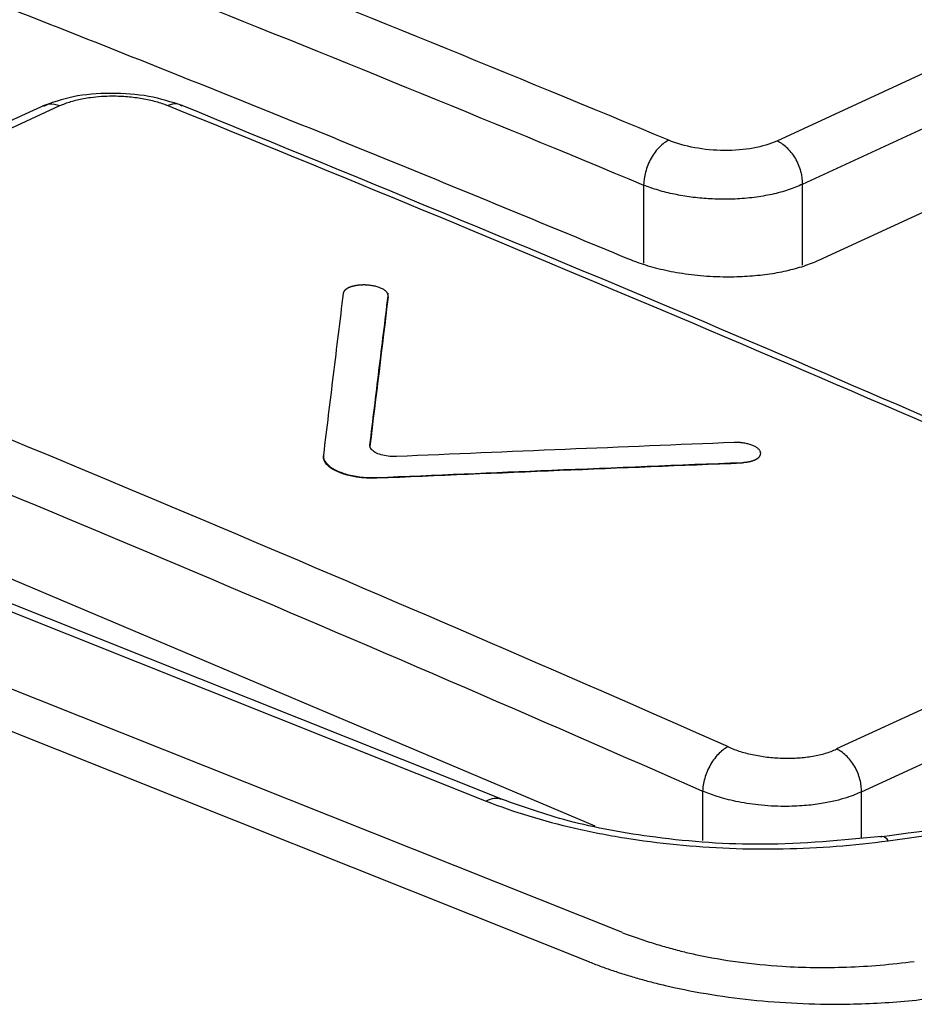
# Model space of a CAD drawing. Header units: millimetres. Extents: x -0.39 to 0.76, y -0.29 to 0.59.
# Tile 82 of 137: x 0.65481 to 0.66475, y -0.06727 to -0.05633. Entities that reach past the tile are written whole.
import ezdxf

# ---------------------------------------------------------------- set-up
doc = ezdxf.new("R2010")
doc.units = ezdxf.units.MM

msp = doc.modelspace()

# ---------------------------------------------------------------- linework, layer by layer
at = {"color": 7, "linetype": 'Continuous', "lineweight": 25}
for p, q in [((0.630035, -0.053062), (0.659996, -0.065011)), ((0.660175, -0.064994), (0.630214, -0.053045)), ((0.667176, -0.055847), (0.663224, -0.057676)), ((0.663508, -0.058155), (0.66746, -0.056327)), ((0.663691, -0.058999), (0.667643, -0.057171)), ((0.655092, -0.057275), (0.651128, -0.059111)), ((0.651308, -0.059112), (0.65526, -0.057282)), ((0.658906, -0.059422), (0.658906, -0.059366)), ((0.658906, -0.059408), (0.658906, -0.059399)), ((0.661508, -0.066473), (0.644083, -0.059524)), ((0.643556, -0.059785), (0.661143, -0.066799)), ((0.650943, -0.060948), (0.661201, -0.065285)), ((0.658703, -0.061066), (0.658703, -0.061057)), ((0.662841, -0.061256), (0.66284, -0.061247)), ((0.658779, -0.061424), (0.658779, -0.061415)), ((0.667837, -0.062611), (0.663885, -0.064431)), ((0.664163, -0.064908), (0.668115, -0.063088))]:
    msp.add_line(p, q, dxfattribs=at)
at = {"color": 9, "linetype": 'Continuous', "lineweight": 25}
for p, q in [((0.661744, -0.058165), (0.661744, -0.059034)), ((0.663508, -0.059054), (0.663508, -0.058155)), ((0.662399, -0.064901), (0.662399, -0.065448)), ((0.664163, -0.065419), (0.664163, -0.064908))]:
    msp.add_line(p, q, dxfattribs=at)
for centre, radius, start, end in [((0.660103, -0.065193), 0.000211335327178, 69.507213, 120.356955), ((0.664382, -0.065493), 8.83441838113e-05, 27.540823, 84.938622)]:
    msp.add_arc(centre, radius, start, end, dxfattribs=at)
at = {"color": 7, "linetype": 'Continuous', "lineweight": 25}
for points, knots in [([(0.6848308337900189, -0.0622011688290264), (0.684316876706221, -0.0619573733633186), (0.6832890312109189, -0.0614698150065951), (0.6817468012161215, -0.0607490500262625), (0.6802043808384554, -0.0600360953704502), (0.6786617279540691, -0.0593317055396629), (0.6771188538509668, -0.0586356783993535), (0.6755757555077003, -0.0579480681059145), (0.6740324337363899, -0.0572688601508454), (0.6724888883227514, -0.0565980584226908), (0.670945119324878, -0.0559356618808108), (0.6694011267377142, -0.0552816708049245), (0.6678569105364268, -0.0546360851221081), (0.6663124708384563, -0.05399890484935), (0.664767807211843, -0.0533701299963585), (0.6627081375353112, -0.0525430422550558), (0.6601337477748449, -0.0515304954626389), (0.6570451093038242, -0.0503496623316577), (0.6539573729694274, -0.0492032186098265), (0.6508705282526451, -0.0480909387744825), (0.6477846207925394, -0.0470136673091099), (0.6446994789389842, -0.0459682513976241), (0.642643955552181, -0.0453004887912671), (0.6416160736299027, -0.0449665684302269)], [0, 0, 0, 0, 0.0357252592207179, 0.0714457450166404, 0.1071622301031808, 0.1428754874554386, 0.17858629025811, 0.2142954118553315, 0.2500036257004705, 0.2857117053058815, 0.3214204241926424, 0.3571305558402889, 0.3928428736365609, 0.4285581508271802, 0.4642771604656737, 0.5000006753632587, 0.5714408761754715, 0.6428668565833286, 0.7142848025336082, 0.7857009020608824, 0.85712134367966, 0.9285523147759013, 1, 1, 1, 1]), ([(0.6510402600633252, -0.0547828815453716), (0.6514791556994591, -0.0549506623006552), (0.6523569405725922, -0.0552862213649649), (0.6536736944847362, -0.055797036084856), (0.6549904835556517, -0.0563132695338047), (0.6567461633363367, -0.0570097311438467), (0.6589408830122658, -0.0578935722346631), (0.6606965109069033, -0.0586205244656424), (0.6615743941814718, -0.0589840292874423)], [0, 0, 0, 0, 0.1250010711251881, 0.2500003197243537, 0.3749995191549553, 0.5000004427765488, 0.7499804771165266, 1, 1, 1, 1]), ([(0.6566161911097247, -0.05728077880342), (0.6564978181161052, -0.0572424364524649), (0.6562611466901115, -0.057165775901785), (0.6558218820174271, -0.0571343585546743), (0.6553903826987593, -0.0571695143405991), (0.6551732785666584, -0.0572488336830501), (0.6550644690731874, -0.0572885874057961)], [0, 0, 0, 0, 0.2493420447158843, 0.498527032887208, 0.7486689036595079, 1, 1, 1, 1]), ([(0.655260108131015, -0.0572820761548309), (0.6552790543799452, -0.0572738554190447), (0.6553169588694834, -0.0572574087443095), (0.6553811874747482, -0.05723619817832), (0.6554496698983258, -0.0572175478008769), (0.6555229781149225, -0.057202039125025), (0.6556502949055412, -0.0571817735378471), (0.6558162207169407, -0.0571708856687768), (0.6560117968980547, -0.0571791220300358), (0.6561753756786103, -0.0572001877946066), (0.656329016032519, -0.057233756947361), (0.6564166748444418, -0.0572656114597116), (0.6564604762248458, -0.0572815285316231)], [0, 0, 0, 0, 0.0625178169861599, 0.1250752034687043, 0.1876350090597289, 0.2502290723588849, 0.3134655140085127, 0.4996759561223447, 0.6257720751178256, 0.7509704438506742, 0.8755648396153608, 1, 1, 1, 1]), ([(0.667912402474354, -0.0620692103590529), (0.6662090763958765, -0.0613223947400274), (0.6624446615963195, -0.0596719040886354), (0.6586783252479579, -0.0581267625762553), (0.6566161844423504, -0.0572807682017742)], [0, 0, 0, 0, 0.4524809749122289, 0.9999999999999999, 0.9999999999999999, 0.9999999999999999, 0.9999999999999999]), ([(0.6620224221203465, -0.0576671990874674), (0.6619907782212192, -0.0576818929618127), (0.6619561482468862, -0.0577058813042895), (0.6618882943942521, -0.0577735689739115), (0.6618552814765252, -0.0578173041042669), (0.6618003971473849, -0.0579152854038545), (0.6617787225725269, -0.0579691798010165), (0.6617507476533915, -0.0580726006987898), (0.661744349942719, -0.0581218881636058), (0.6617439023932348, -0.05816453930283)], [0, 0, 0, 0, 0.25, 0.25, 0.5, 0.5, 0.75, 0.75, 1, 1, 1, 1]), ([(0.6632235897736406, -0.0576756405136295), (0.6630770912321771, -0.0577435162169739), (0.6628624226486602, -0.0577820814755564), (0.6624178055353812, -0.0577789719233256), (0.6621910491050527, -0.0577375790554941), (0.6620224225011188, -0.0576671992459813)], [0, 0, 0, 0, 0.5, 0.5, 1, 1, 1, 1]), ([(0.6635078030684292, -0.0581553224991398), (0.6635091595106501, -0.058113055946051), (0.66350426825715, -0.0580649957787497), (0.6634783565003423, -0.0579653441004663), (0.6634572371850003, -0.0579139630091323), (0.6634019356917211, -0.0578206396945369), (0.6633679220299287, -0.0577789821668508), (0.6632962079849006, -0.0577138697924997), (0.663258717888, -0.0576903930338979), (0.6632235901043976, -0.0576756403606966)], [0, 0, 0, 0, 0.25, 0.25, 0.5, 0.5, 0.75, 0.75, 1, 1, 1, 1]), ([(0.6635078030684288, -0.0581553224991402), (0.6634831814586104, -0.0581665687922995), (0.6634339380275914, -0.0581890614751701), (0.6633515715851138, -0.0582188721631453), (0.663263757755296, -0.0582454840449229), (0.6631705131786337, -0.0582684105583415), (0.6630727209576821, -0.0582875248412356), (0.6629710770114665, -0.0583026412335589), (0.6628663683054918, -0.058313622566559), (0.6627593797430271, -0.0583203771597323), (0.6626245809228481, -0.058323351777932), (0.6624606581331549, -0.0583183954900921), (0.6622699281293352, -0.0583001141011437), (0.6620829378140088, -0.0582684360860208), (0.6619029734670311, -0.0582242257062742), (0.6617972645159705, -0.0581845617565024), (0.66174390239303, -0.0581645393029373)], [0, 0, 0, 0, 0.0555401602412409, 0.1110807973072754, 0.1666219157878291, 0.2221635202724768, 0.2777056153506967, 0.3332482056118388, 0.3887912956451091, 0.4443348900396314, 0.4998789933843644, 0.5959530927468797, 0.6940005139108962, 0.7940230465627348, 0.8960223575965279, 1, 1, 1, 1]), ([(0.6615743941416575, -0.0589840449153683), (0.6616044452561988, -0.0589960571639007), (0.6616654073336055, -0.0590204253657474), (0.6617655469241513, -0.0590536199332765), (0.6618733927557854, -0.0590844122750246), (0.6619892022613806, -0.0591120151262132), (0.6621123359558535, -0.0591359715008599), (0.6622422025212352, -0.0591557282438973), (0.6623779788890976, -0.0591707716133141), (0.6625186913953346, -0.0591805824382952), (0.6626924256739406, -0.0591855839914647), (0.6628961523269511, -0.0591799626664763), (0.6631219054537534, -0.0591572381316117), (0.6633333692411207, -0.0591188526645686), (0.6635278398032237, -0.0590669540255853), (0.6636366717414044, -0.05902190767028), (0.6636910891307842, -0.0589993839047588)], [0, 0, 0, 0, 0.0498496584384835, 0.1011256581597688, 0.1538286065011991, 0.2079590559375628, 0.2635175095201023, 0.3205044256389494, 0.3789202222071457, 0.4387652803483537, 0.5000399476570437, 0.6000219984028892, 0.7000089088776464, 0.800000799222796, 0.8999977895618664, 1, 1, 1, 1]), ([(0.6589055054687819, -0.0593990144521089), (0.6589055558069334, -0.0593985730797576), (0.6589056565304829, -0.0593976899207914), (0.6589057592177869, -0.0593963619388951), (0.6589058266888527, -0.0593950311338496), (0.6589058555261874, -0.0593936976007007), (0.6589058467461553, -0.0593923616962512), (0.6589058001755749, -0.059391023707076), (0.6589057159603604, -0.0593896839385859), (0.6589055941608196, -0.0593883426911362), (0.6589054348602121, -0.0593870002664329), (0.6589052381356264, -0.0593856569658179), (0.6589050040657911, -0.0593843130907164), (0.6589047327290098, -0.0593829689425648), (0.6589044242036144, -0.0593816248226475), (0.6589040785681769, -0.0593802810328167), (0.6589036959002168, -0.0593789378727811), (0.6589031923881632, -0.0593773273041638), (0.6589025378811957, -0.0593754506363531), (0.6589016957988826, -0.059373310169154), (0.6589007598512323, -0.0593711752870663), (0.6588980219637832, -0.0593655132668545), (0.6588922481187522, -0.0593565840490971), (0.65888210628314, -0.0593456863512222), (0.6588666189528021, -0.0593325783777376), (0.6588470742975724, -0.0593203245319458), (0.6588238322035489, -0.0593094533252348), (0.6587984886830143, -0.0592995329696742), (0.6587642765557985, -0.059289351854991), (0.6587256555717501, -0.0592818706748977), (0.6587005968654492, -0.0592787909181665), (0.6586904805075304, -0.0592777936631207), (0.658687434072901, -0.0592775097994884), (0.6586843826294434, -0.0592772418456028), (0.6586813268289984, -0.0592769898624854), (0.6586782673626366, -0.0592767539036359), (0.6586752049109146, -0.0592765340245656), (0.6586721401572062, -0.0592763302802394), (0.6586690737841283, -0.059276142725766), (0.6586660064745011, -0.0592759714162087), (0.6586629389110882, -0.0592758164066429), (0.6586598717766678, -0.0592756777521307), (0.6586568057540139, -0.0592755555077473), (0.6586537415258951, -0.0592754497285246), (0.6586506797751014, -0.0592753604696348), (0.6586476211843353, -0.0592752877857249), (0.658644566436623, -0.0592752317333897), (0.658641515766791, -0.0592751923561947), (0.6586384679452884, -0.0592751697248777), (0.658635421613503, -0.0592751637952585), (0.65863237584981, -0.0592751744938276), (0.6586293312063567, -0.0592752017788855), (0.6586262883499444, -0.05927524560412), (0.6586232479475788, -0.0592753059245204), (0.6586202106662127, -0.059275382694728), (0.6586171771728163, -0.0592754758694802), (0.6586141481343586, -0.0592755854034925), (0.6586111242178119, -0.0592757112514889), (0.6586081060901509, -0.0592758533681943), (0.6586050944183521, -0.0592760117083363), (0.6586020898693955, -0.0592761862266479), (0.65859909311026, -0.0592763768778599), (0.6585961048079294, -0.059276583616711), (0.6585931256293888, -0.0592768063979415), (0.658590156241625, -0.0592770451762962), (0.6585871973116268, -0.0592772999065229), (0.6585842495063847, -0.0592775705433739), (0.6585813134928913, -0.0592778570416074), (0.6585783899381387, -0.0592781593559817), (0.6585754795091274, -0.0592784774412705), (0.658572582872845, -0.0592788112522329), (0.6585697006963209, -0.0592791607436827), (0.6585668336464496, -0.0592795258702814), (0.6585639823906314, -0.0592799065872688), (0.6585611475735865, -0.0592803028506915), (0.6585583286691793, -0.0592807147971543), (0.6585555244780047, -0.059281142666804), (0.6585527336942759, -0.0592815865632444), (0.6585499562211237, -0.0592820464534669), (0.658547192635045, -0.0592825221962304), (0.6585444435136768, -0.0592830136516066), (0.6585417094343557, -0.0592835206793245), (0.6585389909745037, -0.0592840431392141), (0.658536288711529, -0.0592845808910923), (0.6585336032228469, -0.0592851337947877), (0.6585309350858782, -0.0592857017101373), (0.6585282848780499, -0.0592862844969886), (0.6585256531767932, -0.0592868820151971), (0.6585230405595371, -0.0592874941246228), (0.658520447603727, -0.0592881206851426), (0.6585178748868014, -0.0592887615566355), (0.6585153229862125, -0.0592894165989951), (0.6585127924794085, -0.0592900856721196), (0.658510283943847, -0.0592907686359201), (0.658507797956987, -0.0592914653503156), (0.658505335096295, -0.0592921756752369), (0.6585028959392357, -0.0592928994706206), (0.658500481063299, -0.0592936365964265), (0.65849809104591, -0.0592943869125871), (0.6584957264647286, -0.0592951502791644), (0.6584933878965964, -0.0592959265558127), (0.6584910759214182, -0.0592967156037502), (0.6584887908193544, -0.0592975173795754), (0.6584865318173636, -0.0592983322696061), (0.6584842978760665, -0.0592991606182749), (0.6584820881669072, -0.0593000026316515), (0.6584799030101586, -0.0593008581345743), (0.6584777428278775, -0.0593017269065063), (0.6584756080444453, -0.0593026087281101), (0.6584734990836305, -0.0593035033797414), (0.6584714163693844, -0.0593044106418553), (0.6584693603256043, -0.0593053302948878), (0.658467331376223, -0.0593062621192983), (0.6584653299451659, -0.0593072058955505), (0.6584633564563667, -0.0593081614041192), (0.658461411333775, -0.0593091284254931), (0.6584594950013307, -0.059310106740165), (0.6584576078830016, -0.059311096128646), (0.6584557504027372, -0.0593120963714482), (0.6584539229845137, -0.0593131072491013), (0.6584521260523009, -0.0593141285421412), (0.6584503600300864, -0.0593151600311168), (0.6584486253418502, -0.0593162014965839), (0.6584469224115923, -0.0593172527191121), (0.6584452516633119, -0.059318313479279), (0.6584436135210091, -0.0593193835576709), (0.6584420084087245, -0.0593204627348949), (0.6584404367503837, -0.059321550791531), (0.6584388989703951, -0.0593226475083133), (0.6584373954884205, -0.0593237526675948), (0.6584359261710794, -0.0593248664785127), (0.6584344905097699, -0.0593259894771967), (0.6584330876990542, -0.0593271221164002), (0.6584317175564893, -0.0593282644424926), (0.6584303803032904, -0.0593294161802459), (0.6584290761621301, -0.059330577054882), (0.6584278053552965, -0.0593317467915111), (0.6584265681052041, -0.0593329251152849), (0.6584253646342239, -0.0593341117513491), (0.6584241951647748, -0.0593353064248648), (0.6584230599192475, -0.0593365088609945), (0.6584219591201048, -0.0593377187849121), (0.6584208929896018, -0.0593389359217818), (0.6584198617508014, -0.0593401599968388), (0.6584188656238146, -0.059341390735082), (0.6584179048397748, -0.0593426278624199), (0.658416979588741, -0.0593438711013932), (0.6584160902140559, -0.0593451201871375), (0.6584152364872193, -0.0593463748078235), (0.658414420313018, -0.059347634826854), (0.6584097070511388, -0.0593552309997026), (0.6584079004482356, -0.0593627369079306), (0.658406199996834, -0.0593698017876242)], [0, 0, 0, 0, 0.0038906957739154, 0.0077850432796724, 0.0116827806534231, 0.0155836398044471, 0.0194873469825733, 0.0233936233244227, 0.0273021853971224, 0.0312127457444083, 0.0351250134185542, 0.0390386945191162, 0.042953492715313, 0.0468691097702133, 0.0507852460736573, 0.0547016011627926, 0.0586178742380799, 0.0625337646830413, 0.0687975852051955, 0.0750584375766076, 0.0813151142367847, 0.0875664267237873, 0.1249570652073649, 0.1607067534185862, 0.1875384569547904, 0.2498634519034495, 0.2856426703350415, 0.3124223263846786, 0.3748011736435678, 0.4371850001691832, 0.4684289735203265, 0.4723438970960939, 0.4762595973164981, 0.4801757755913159, 0.4840921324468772, 0.4880083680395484, 0.4919241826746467, 0.4958392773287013, 0.4997533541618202, 0.5036661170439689, 0.5075772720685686, 0.5114865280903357, 0.5153935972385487, 0.51929819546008, 0.5232000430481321, 0.5270988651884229, 0.5309943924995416, 0.5348863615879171, 0.5387762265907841, 0.5426693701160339, 0.5465659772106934, 0.5504657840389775, 0.554368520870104, 0.5582739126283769, 0.5621816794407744, 0.566091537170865, 0.5700031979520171, 0.5739163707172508, 0.5778307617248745, 0.5817460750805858, 0.5856620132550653, 0.5895782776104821, 0.5934945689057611, 0.5974105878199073, 0.6013260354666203, 0.6052406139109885, 0.6091540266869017, 0.6130659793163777, 0.6169761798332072, 0.620884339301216, 0.6247901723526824, 0.6286933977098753, 0.6325937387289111, 0.6364909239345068, 0.6403846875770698, 0.6442748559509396, 0.6481660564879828, 0.6520608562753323, 0.6559589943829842, 0.6598602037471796, 0.6637642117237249, 0.6676707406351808, 0.6715795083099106, 0.6754902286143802, 0.6794026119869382, 0.6833163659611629, 0.6872311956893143, 0.6911468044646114, 0.6950628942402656, 0.6989791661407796, 0.7028953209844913, 0.7068110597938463, 0.7107260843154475, 0.7146400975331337, 0.7185528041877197, 0.7224639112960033, 0.7263731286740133, 0.7302801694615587, 0.73418475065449, 0.738086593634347, 0.7419854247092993, 0.7458809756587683, 0.7497729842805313, 0.7536626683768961, 0.7575555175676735, 0.7614518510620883, 0.7653514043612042, 0.7692539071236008, 0.7731590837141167, 0.7770666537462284, 0.7809763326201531, 0.7848878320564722, 0.7888008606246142, 0.792715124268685, 0.7966303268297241, 0.8005461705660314, 0.8044623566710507, 0.8083785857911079, 0.8122945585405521, 0.8162099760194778, 0.8201245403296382, 0.8240379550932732, 0.8279499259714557, 0.8318601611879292, 0.8357683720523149, 0.8396742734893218, 0.8435775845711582, 0.8474780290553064, 0.851375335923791, 0.8552692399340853, 0.859159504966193, 0.8630503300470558, 0.866944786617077, 0.8708426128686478, 0.8747435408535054, 0.8786472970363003, 0.8825536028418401, 0.886462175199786, 0.8903727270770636, 0.8942849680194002, 0.8981986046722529, 0.9021133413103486, 0.906028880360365, 0.9099449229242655, 0.9138611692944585, 0.9177773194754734, 0.9216930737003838, 0.9256081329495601, 0.9295221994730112, 0.9334349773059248, 0.9373461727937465, 1, 1, 1, 1]), ([(0.6584061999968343, -0.0593698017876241), (0.6583693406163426, -0.0596707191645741), (0.6582962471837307, -0.0602674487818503), (0.6582231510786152, -0.0608672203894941), (0.658186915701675, -0.0611645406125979)], [0, 0, 0, 0, 0.5042775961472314, 1, 1, 1, 1]), ([(0.6587031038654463, -0.061056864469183), (0.6587368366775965, -0.0607799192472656), (0.6588043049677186, -0.0602260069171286), (0.6588717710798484, -0.0596746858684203), (0.658905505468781, -0.0593990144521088)], [0, 0, 0, 0, 0.4999802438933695, 0.9999999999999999, 0.9999999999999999, 0.9999999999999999, 0.9999999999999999]), ([(0.6589989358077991, -0.0611821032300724), (0.6589887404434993, -0.0611825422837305), (0.6589784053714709, -0.0611826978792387), (0.658968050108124, -0.0611825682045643), (0.6589401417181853, -0.0611822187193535), (0.6589115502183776, -0.0611797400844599), (0.6588846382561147, -0.0611753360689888), (0.6588577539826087, -0.0611709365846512), (0.6588318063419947, -0.0611644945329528), (0.6588089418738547, -0.0611565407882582), (0.6587860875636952, -0.0611485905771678), (0.6587656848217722, -0.0611389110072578), (0.658749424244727, -0.0611283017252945), (0.658733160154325, -0.0611176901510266), (0.6587205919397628, -0.0611058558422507), (0.6587127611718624, -0.0610937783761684), (0.658704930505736, -0.0610817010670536), (0.6587016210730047, -0.0610690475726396), (0.6587031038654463, -0.061056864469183)], [0, 0, 0, 0, 0.0683582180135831, 0.0683582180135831, 0.0683582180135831, 0.25487348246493, 0.25487348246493, 0.25487348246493, 0.441195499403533, 0.441195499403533, 0.441195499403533, 0.6274361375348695, 0.6274361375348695, 0.6274361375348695, 0.8137198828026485, 0.8137198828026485, 0.8137198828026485, 1, 1, 1, 1]), ([(0.662748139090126, -0.061025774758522), (0.6621233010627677, -0.0610511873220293), (0.6608736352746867, -0.0611020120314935), (0.6596238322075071, -0.0611554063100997), (0.658998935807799, -0.0611821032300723)], [0, 0, 0, 0, 0.5000041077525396, 1, 1, 1, 1]), ([(0.6628404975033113, -0.0612470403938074), (0.6628414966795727, -0.0612469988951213), (0.6628434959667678, -0.0612469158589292), (0.66284648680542, -0.0612467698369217), (0.6628494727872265, -0.0612466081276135), (0.6628524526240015, -0.0612464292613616), (0.6628554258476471, -0.0612462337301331), (0.6628583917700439, -0.0612460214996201), (0.6628613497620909, -0.0612457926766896), (0.6628642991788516, -0.0612455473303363), (0.6628672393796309, -0.0612452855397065), (0.6628701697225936, -0.0612450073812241), (0.6628730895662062, -0.0612447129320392), (0.6628759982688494, -0.0612444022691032), (0.662878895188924, -0.0612440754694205), (0.6628817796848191, -0.061243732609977), (0.6628846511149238, -0.0612433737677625), (0.6628875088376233, -0.0612429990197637), (0.662890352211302, -0.061242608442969), (0.662893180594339, -0.0612422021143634), (0.6628959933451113, -0.0612417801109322), (0.6628987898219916, -0.0612413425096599), (0.6629015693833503, -0.0612408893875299), (0.662904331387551, -0.0612404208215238), (0.6629070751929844, -0.061239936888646), (0.6629098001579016, -0.0612394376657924), (0.6629125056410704, -0.0612389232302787), (0.6629151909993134, -0.0612383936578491), (0.6629178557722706, -0.0612378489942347), (0.6629205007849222, -0.0612372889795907), (0.6629231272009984, -0.0612367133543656), (0.662925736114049, -0.0612361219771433), (0.6629283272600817, -0.0612355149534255), (0.6629309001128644, -0.0612348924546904), (0.6629334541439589, -0.0612342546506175), (0.6629359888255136, -0.0612336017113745), (0.6629385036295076, -0.0612329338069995), (0.6629409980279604, -0.0612322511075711), (0.6629434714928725, -0.0612315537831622), (0.6629459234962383, -0.0612308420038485), (0.6629483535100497, -0.0612301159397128), (0.662950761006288, -0.0612293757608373), (0.6629531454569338, -0.0612286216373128), (0.6629555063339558, -0.0612278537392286), (0.6629578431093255, -0.0612270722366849), (0.6629601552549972, -0.0612262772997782), (0.6629624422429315, -0.0612254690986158), (0.6629647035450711, -0.0612246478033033), (0.6629669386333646, -0.0612238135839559), (0.6629691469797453, -0.0612229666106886), (0.6629713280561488, -0.0612221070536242), (0.6629734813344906, -0.0612212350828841), (0.6629756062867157, -0.0612203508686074), (0.6629777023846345, -0.0612194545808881), (0.6629797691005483, -0.06121854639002), (0.6629818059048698, -0.0612176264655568), (0.662983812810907, -0.0612166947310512), (0.6629857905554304, -0.0612157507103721), (0.6629877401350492, -0.0612147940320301), (0.6629896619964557, -0.061213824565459), (0.6629915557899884, -0.0612128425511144), (0.6629934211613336, -0.0612118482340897), (0.6629952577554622, -0.0612108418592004), (0.6629970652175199, -0.0612098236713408), (0.6629988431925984, -0.0612087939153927), (0.6630005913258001, -0.0612077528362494), (0.6630023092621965, -0.0612067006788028), (0.6630039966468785, -0.061205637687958), (0.6630056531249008, -0.0612045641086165), (0.6630072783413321, -0.0612034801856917), (0.6630088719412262, -0.0612023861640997), (0.6630104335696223, -0.0612012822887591), (0.6630119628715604, -0.0612001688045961), (0.663013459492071, -0.0611990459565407), (0.6630149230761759, -0.0611979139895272), (0.6630163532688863, -0.0611967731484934), (0.6630177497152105, -0.0611956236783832), (0.6630191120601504, -0.0611944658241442), (0.663020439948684, -0.0611932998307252), (0.6630217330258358, -0.06119212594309), (0.6630229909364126, -0.0611909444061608), (0.66302421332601, -0.0611897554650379), (0.6630253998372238, -0.0611885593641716), (0.6630265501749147, -0.0611873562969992), (0.6630276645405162, -0.0611861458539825), (0.6630287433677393, -0.0611849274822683), (0.6630297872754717, -0.0611837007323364), (0.6630307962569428, -0.0611824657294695), (0.6630317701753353, -0.0611812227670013), (0.6630327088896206, -0.0611799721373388), (0.6630336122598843, -0.0611787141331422), (0.663034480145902, -0.0611774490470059), (0.663035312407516, -0.0611761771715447), (0.66303610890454, -0.0611748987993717), (0.6630368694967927, -0.0611736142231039), (0.6630375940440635, -0.0611723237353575), (0.6630382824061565, -0.0611710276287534), (0.6630389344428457, -0.0611697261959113), (0.6630395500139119, -0.0611684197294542), (0.6630401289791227, -0.0611671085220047), (0.6630406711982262, -0.0611657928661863), (0.6630411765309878, -0.0611644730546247), (0.6630416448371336, -0.0611631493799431), (0.6630420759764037, -0.0611618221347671), (0.6630424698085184, -0.0611604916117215), (0.6630428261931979, -0.0611591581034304), (0.6630431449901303, -0.0611578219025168), (0.6630434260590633, -0.0611564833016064), (0.663043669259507, -0.0611551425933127), (0.6630438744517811, -0.0611538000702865), (0.6630440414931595, -0.0611524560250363), (0.6630441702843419, -0.0611511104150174), (0.6630442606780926, -0.0611497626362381), (0.6630443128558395, -0.0611484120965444), (0.6630443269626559, -0.0611470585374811), (0.6630443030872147, -0.0611457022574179), (0.6630442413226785, -0.061144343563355), (0.6630441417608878, -0.0611429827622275), (0.6630440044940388, -0.0611416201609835), (0.6630438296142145, -0.061140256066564), (0.6630436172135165, -0.0611388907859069), (0.66304336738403, -0.0611375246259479), (0.6630430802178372, -0.0611361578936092), (0.6630427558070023, -0.0611347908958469), (0.6630423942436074, -0.0611334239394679), (0.6630419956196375, -0.0611320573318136), (0.6630415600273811, -0.0611306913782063), (0.663041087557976, -0.0611293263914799), (0.6630405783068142, -0.0611279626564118), (0.6630387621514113, -0.0611234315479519), (0.6630347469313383, -0.0611157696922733), (0.6630263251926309, -0.0611046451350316), (0.663015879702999, -0.0610943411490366), (0.662999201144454, -0.0610811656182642), (0.6629785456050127, -0.0610689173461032), (0.6629543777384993, -0.0610581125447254), (0.6629337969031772, -0.061050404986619), (0.6629137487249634, -0.0610441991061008), (0.6628842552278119, -0.0610367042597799), (0.662857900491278, -0.0610318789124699), (0.6628368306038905, -0.0610292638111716), (0.6628307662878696, -0.0610285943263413), (0.6628277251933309, -0.0610282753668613), (0.6628246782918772, -0.0610279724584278), (0.6628216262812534, -0.0610276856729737), (0.6628185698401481, -0.0610274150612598), (0.6628155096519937, -0.0610271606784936), (0.6628124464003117, -0.0610269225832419), (0.6628093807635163, -0.0610267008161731), (0.6628063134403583, -0.0610264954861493), (0.6628032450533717, -0.0610263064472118), (0.6628001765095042, -0.0610261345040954), (0.662781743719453, -0.0610251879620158), (0.6627644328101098, -0.0610254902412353), (0.6627481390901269, -0.0610257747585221)], [0, 0, 0, 0, 0.0038902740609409, 0.0077841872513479, 0.0116814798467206, 0.0155818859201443, 0.0194851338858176, 0.0233909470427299, 0.0272990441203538, 0.0312091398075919, 0.0351209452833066, 0.0390341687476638, 0.0429485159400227, 0.0468636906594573, 0.0507793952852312, 0.0546953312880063, 0.0586111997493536, 0.0625267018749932, 0.066441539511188, 0.0703554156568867, 0.0742680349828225, 0.0781791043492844, 0.0820883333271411, 0.0859954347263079, 0.0899001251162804, 0.0938021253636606, 0.0977011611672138, 0.1015969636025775, 0.1054892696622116, 0.1093785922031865, 0.1132704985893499, 0.117165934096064, 0.1210646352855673, 0.1249663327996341, 0.1288707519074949, 0.1327776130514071, 0.1366866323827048, 0.1405975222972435, 0.1445099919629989, 0.1484237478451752, 0.1523384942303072, 0.1562539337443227, 0.1601697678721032, 0.1640856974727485, 0.1680014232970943, 0.171916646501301, 0.1758310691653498, 0.1797443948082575, 0.1836563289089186, 0.1875665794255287, 0.191474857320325, 0.1953808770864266, 0.1992843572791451, 0.2031850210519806, 0.2070825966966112, 0.2109768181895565, 0.2148674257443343, 0.2187572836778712, 0.2226507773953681, 0.2265476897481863, 0.2304477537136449, 0.2343506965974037, 0.238256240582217, 0.2421641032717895, 0.2460739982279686, 0.2499856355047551, 0.2538987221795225, 0.2578129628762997, 0.2617280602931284, 0.2656437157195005, 0.2695596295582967, 0.2734755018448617, 0.2773910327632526, 0.2813059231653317, 0.2852198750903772, 0.2891325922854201, 0.2930437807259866, 0.296953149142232, 0.3008604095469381, 0.3047652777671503, 0.3086674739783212, 0.3125667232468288, 0.316462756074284, 0.3203553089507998, 0.3242446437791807, 0.32813622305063, 0.332031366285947, 0.3359298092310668, 0.3398312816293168, 0.343735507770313, 0.3476422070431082, 0.351551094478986, 0.3554618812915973, 0.3593742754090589, 0.3632879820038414, 0.3672027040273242, 0.3711181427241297, 0.3750339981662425, 0.3789499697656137, 0.3828657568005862, 0.3867810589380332, 0.3906955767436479, 0.3946090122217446, 0.3985210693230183, 0.4024314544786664, 0.4063398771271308, 0.4102460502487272, 0.414149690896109, 0.4180505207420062, 0.4219482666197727, 0.4258426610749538, 0.4297334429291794, 0.4336232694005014, 0.4375167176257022, 0.4414135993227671, 0.4453136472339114, 0.4492165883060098, 0.4531221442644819, 0.457030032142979, 0.4609399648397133, 0.464851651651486, 0.4687647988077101, 0.4726791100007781, 0.4765942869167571, 0.4805100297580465, 0.4844260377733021, 0.4883420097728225, 0.4922576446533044, 0.4961726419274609, 0.5000867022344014, 0.5313179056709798, 0.5624861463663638, 0.598252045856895, 0.6250655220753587, 0.6873995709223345, 0.7231719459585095, 0.749916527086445, 0.7855674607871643, 0.8124061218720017, 0.8747533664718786, 0.8903797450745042, 0.8942916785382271, 0.898205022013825, 0.9021194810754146, 0.9060347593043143, 0.9099505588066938, 0.9138665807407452, 0.9177825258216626, 0.9216980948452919, 0.9256129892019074, 0.9295269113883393, 0.9334395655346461, 0.9373506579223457, 1, 1, 1, 1]), ([(0.6581869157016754, -0.0611645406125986), (0.658185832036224, -0.061173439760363), (0.6581860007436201, -0.0611824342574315), (0.6581874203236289, -0.0611914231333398), (0.6581913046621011, -0.0612160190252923), (0.6582048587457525, -0.0612410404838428), (0.658226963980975, -0.0612644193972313), (0.6582490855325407, -0.0612878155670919), (0.6582803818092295, -0.0613102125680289), (0.6583182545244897, -0.0613297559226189), (0.6583561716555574, -0.0613493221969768), (0.6584017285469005, -0.0613665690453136), (0.6584511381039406, -0.0613800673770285), (0.6585005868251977, -0.0613935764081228), (0.6585552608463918, -0.0614037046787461), (0.6586106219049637, -0.0614096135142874), (0.6586659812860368, -0.0614155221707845), (0.6587235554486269, -0.0614173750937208), (0.6587785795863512, -0.0614150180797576)], [0, 0, 0, 0, 0.067228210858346, 0.067228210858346, 0.067228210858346, 0.253478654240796, 0.253478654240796, 0.253478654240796, 0.439870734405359, 0.439870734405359, 0.439870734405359, 0.62648512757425, 0.62648512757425, 0.62648512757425, 0.8132474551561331, 0.8132474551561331, 0.8132474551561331, 1, 1, 1, 1]), ([(0.6587785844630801, -0.0614239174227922), (0.6586291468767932, -0.0614303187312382), (0.6584705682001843, -0.061404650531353), (0.6582440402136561, -0.0613090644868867), (0.6581788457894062, -0.061239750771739), (0.6581869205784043, -0.0611734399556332)], [0, 0, 0, 0, 0.5, 0.5, 1, 1, 1, 1]), ([(0.6587785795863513, -0.0614150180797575), (0.6594265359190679, -0.061387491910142), (0.6607805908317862, -0.0613299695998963), (0.6621344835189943, -0.0612754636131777), (0.6628404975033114, -0.0612470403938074)], [0, 0, 0, 0, 0.4785303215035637, 0.9999999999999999, 0.9999999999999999, 0.9999999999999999, 0.9999999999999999]), ([(0.6628405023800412, -0.0612559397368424), (0.6621635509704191, -0.0612831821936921), (0.660809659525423, -0.0613376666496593), (0.6594556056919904, -0.061395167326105), (0.6587785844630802, -0.061423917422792)], [0, 0, 0, 0, 0.5000042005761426, 1, 1, 1, 1]), ([(0.682875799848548, -0.0630551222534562), (0.6800847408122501, -0.0633871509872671), (0.6739167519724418, -0.0641209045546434), (0.667745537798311, -0.0649549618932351), (0.6643668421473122, -0.0654116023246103)], [0, 0, 0, 0, 0.4525071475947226, 1, 1, 1, 1]), ([(0.6644603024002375, -0.0654516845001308), (0.6675462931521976, -0.0650241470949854), (0.670631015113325, -0.0646155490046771), (0.6752583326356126, -0.0640251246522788), (0.6768007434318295, -0.0638324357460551), (0.6798855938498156, -0.0634558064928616), (0.6814279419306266, -0.0632731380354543), (0.6829693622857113, -0.0630922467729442)], [0, 0, 0, 0, 0.5000000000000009, 0.5000000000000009, 0.7500000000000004, 0.7500000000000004, 1, 1, 1, 1]), ([(0.6626848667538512, -0.0644064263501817), (0.6626690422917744, -0.0644137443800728), (0.6626358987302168, -0.0644328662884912), (0.6625839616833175, -0.0644762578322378), (0.6625330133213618, -0.064533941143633), (0.6624867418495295, -0.0646033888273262), (0.6624485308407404, -0.0646801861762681), (0.6624206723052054, -0.0647589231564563), (0.6624039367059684, -0.0648344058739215), (0.6623997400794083, -0.0648799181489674), (0.662399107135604, -0.0649010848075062)], [-7.3545338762e-06, -7.3545338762e-06, -7.3545338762e-06, -7.3545338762e-06, 0.1249931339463, 0.2499941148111, 0.374995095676, 0.4999960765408, 0.6249970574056, 0.7499980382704, 0.8749990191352, 0.9999747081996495, 0.9999747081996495, 0.9999747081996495, 0.9999747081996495]), ([(0.6626846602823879, -0.0644097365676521), (0.6627062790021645, -0.0644188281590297), (0.6627493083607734, -0.0644369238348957), (0.6628199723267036, -0.0644606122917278), (0.6628944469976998, -0.064481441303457), (0.6629981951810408, -0.064504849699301), (0.6631345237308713, -0.0645260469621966), (0.6633019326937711, -0.0645366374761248), (0.6634674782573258, -0.064532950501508), (0.6636238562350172, -0.064513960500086), (0.6637679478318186, -0.0644822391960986), (0.6638459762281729, -0.064450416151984), (0.6638849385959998, -0.0644345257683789)], [0, 0, 0, 0, 0.0630102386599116, 0.1254140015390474, 0.1878254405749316, 0.2508584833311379, 0.3755675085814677, 0.500483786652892, 0.6252234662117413, 0.7501510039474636, 0.8752414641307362, 1, 1, 1, 1]), ([(0.6641630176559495, -0.0649084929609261), (0.6641636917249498, -0.064887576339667), (0.6641620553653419, -0.0648430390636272), (0.6641489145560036, -0.0647703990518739), (0.664124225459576, -0.0646954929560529), (0.6640884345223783, -0.0646227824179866), (0.6640434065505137, -0.0645568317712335), (0.6639921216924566, -0.0645013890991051), (0.6639381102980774, -0.0644587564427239), (0.6639024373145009, -0.0644391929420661), (0.6638851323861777, -0.0644314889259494)], [0.0004359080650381, 0.0004359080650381, 0.0004359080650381, 0.0004359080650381, 0.1254367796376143, 0.2504377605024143, 0.3754387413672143, 0.5004397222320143, 0.6254407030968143, 0.7504416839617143, 0.8754426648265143, 0.9999998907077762, 0.9999998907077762, 0.9999998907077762, 0.9999998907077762]), ([(0.664388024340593, -0.0654046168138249), (0.6639499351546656, -0.0654465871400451), (0.6631199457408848, -0.065526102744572), (0.661912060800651, -0.0654381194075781), (0.6609216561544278, -0.0652573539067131), (0.6604110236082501, -0.0650773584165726), (0.6601747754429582, -0.0649940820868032)], [0, 0, 0, 0, 0.2976098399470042, 0.5638418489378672, 0.7982079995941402, 1, 1, 1, 1]), ([(0.6641630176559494, -0.0649084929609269), (0.6641402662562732, -0.064918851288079), (0.6640891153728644, -0.064942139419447), (0.663993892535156, -0.0649760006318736), (0.6638700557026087, -0.0650107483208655), (0.6637133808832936, -0.0650420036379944), (0.6635223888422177, -0.0650648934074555), (0.6632856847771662, -0.0650737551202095), (0.663025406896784, -0.0650592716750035), (0.6627737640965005, -0.0650193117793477), (0.6625649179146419, -0.0649660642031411), (0.6624518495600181, -0.0649217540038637), (0.6623991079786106, -0.064901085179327)], [0, 0, 0, 0, 0.0514300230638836, 0.1156276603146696, 0.1925867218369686, 0.2822996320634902, 0.3847574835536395, 0.4999500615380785, 0.6471183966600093, 0.7795267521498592, 0.8971586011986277, 1, 1, 1, 1]), ([(0.6599961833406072, -0.0650105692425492), (0.6602980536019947, -0.0651309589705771), (0.6606272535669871, -0.065231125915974), (0.6611582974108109, -0.0653532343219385), (0.6613438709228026, -0.0653893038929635), (0.661721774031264, -0.0654500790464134), (0.662105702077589, -0.0654997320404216), (0.6624989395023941, -0.065527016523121), (0.6628954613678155, -0.0655430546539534), (0.6630975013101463, -0.0655446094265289), (0.6636919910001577, -0.065533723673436), (0.6640803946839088, -0.0655043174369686), (0.6644603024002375, -0.0654516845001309)], [0, 0, 0, 0, 0.2500000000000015, 0.2500000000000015, 0.3750000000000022, 0.3750000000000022, 0.500000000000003, 0.6250000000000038, 0.6250000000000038, 0.7500000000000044, 0.7500000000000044, 1, 1, 1, 1]), ([(0.6615082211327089, -0.0664734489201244), (0.661565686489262, -0.0664943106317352), (0.661677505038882, -0.0665349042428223), (0.6618472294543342, -0.066590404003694), (0.6620125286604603, -0.0666396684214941), (0.6621737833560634, -0.0666825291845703), (0.6624270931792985, -0.0667410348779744), (0.6627936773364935, -0.0668034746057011), (0.6632340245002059, -0.0668469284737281), (0.6636398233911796, -0.0668631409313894), (0.6640040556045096, -0.066858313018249), (0.6643776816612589, -0.0668364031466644), (0.6646243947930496, -0.0668078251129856), (0.6647505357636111, -0.0667932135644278)], [0, 0, 0, 0, 0.0636343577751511, 0.1238224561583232, 0.1806845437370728, 0.2343632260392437, 0.285027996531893, 0.4257960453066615, 0.5706196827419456, 0.6728671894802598, 0.7776700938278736, 0.8863258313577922, 1, 1, 1, 1]), ([(0.6611429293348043, -0.0667994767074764), (0.661187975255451, -0.0668170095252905), (0.6612778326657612, -0.0668519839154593), (0.6614185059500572, -0.0669010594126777), (0.6615629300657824, -0.0669474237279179), (0.6617115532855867, -0.0669908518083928), (0.6618642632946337, -0.0670314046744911), (0.6621220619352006, -0.0670933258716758), (0.6624969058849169, -0.0671659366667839), (0.6629990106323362, -0.06723036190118), (0.6635140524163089, -0.0672658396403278), (0.663978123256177, -0.0672706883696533), (0.6643831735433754, -0.0672553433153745), (0.6647296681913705, -0.0672293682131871), (0.664954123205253, -0.0672009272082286), (0.6650667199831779, -0.0671866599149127)], [0, 0, 0, 0, 0.0424156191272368, 0.0846104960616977, 0.1266651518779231, 0.1686609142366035, 0.2106794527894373, 0.2528023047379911, 0.3765733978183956, 0.5002600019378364, 0.6238797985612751, 0.7476171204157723, 0.8316231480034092, 0.915534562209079, 1, 1, 1, 1])]:
    msp.add_open_spline(points, degree=3, knots=knots, dxfattribs=at)
for points in [[(0.6620224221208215, -0.0576671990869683), (0.6585083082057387, -0.0562031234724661), (0.65499432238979, -0.0548017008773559), (0.6514804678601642, -0.0534629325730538)], [(0.6512097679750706, -0.0539634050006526), (0.654721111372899, -0.0553011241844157), (0.658232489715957, -0.0567015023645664), (0.6617439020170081, -0.0581645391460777)], [(0.6564604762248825, -0.057281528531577), (0.660227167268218, -0.0588072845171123), (0.6639927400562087, -0.0604032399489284), (0.6677571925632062, -0.0620694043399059)], [(0.6589055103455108, -0.0594079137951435), (0.6588381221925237, -0.0599588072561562), (0.6587706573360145, -0.0605114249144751), (0.6587031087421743, -0.061065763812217)], [(0.6626848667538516, -0.0644064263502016), (0.6589204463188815, -0.0627470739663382), (0.6551550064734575, -0.0611550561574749), (0.6513885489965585, -0.0596303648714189)], [(0.6511123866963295, -0.0601287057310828), (0.6548757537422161, -0.0616521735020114), (0.6586379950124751, -0.063242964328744), (0.6623991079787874, -0.0649010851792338)]]:
    msp.add_open_spline(points, degree=3, dxfattribs=at)
at = {"color": 9, "linetype": 'Continuous', "lineweight": 25}
for points, knots in [([(0.6550830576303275, -0.0572871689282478), (0.6551027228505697, -0.0572770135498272), (0.6551548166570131, -0.0572501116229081), (0.6552197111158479, -0.0572698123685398), (0.6552601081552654, -0.0572820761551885)], [0, 0, 0, 0, 0.3774963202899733, 1, 1, 1, 1]), ([(0.6566136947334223, -0.0572868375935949), (0.6565946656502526, -0.0572756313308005), (0.6565504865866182, -0.0572496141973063), (0.6564931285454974, -0.0572699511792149), (0.656460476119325, -0.0572815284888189)], [0, 0, 0, 0, 0.4307262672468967, 1, 1, 1, 1])]:
    msp.add_open_spline(points, degree=3, knots=knots, dxfattribs=at)

doc.saveas('drawing.dxf')
